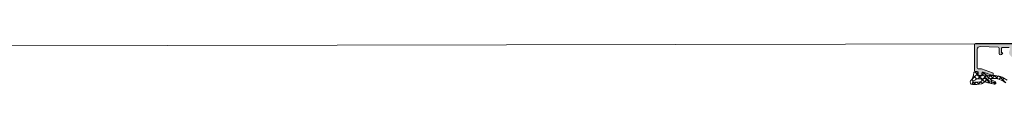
# Model space of a CAD drawing. Header units: millimetres. Extents: x 71658 to 298332, y -154437 to -30421.
# Tile 37 of 155: x 93494 to 94020, y -60031 to -60009. Entities that reach past the tile are written whole.
import ezdxf

# ---------------------------------------------------------------- set-up
doc = ezdxf.new("R2010")
doc.units = ezdxf.units.MM
doc.header["$LTSCALE"] = 500
doc.header["$MEASUREMENT"] = 0
doc.layers.add('A-13-UKS', color=250, linetype='Continuous', lineweight=5)

# ---------------------------------------------------------------- blocks, each defined once
blk = doc.blocks.new('lülanduks')
at = {"layer": 'A-13-UKS', "extrusion": (0, 0, -1)}
h = blk.add_hatch(color=256, dxfattribs=at)
edge = h.paths.add_edge_path()
edge.add_ellipse((-94004.78885179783, -58612.28314308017), major_axis=(-0.5000008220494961, 0), ratio=1, start_angle=180.0002205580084, end_angle=269.99968723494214, ccw=False)
edge.add_line((-94004.28885097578, -58612.28314115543), (-94004.28885097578, -58626.2830650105))
edge.add_ellipse((-94004.78885682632, -58626.28305915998), major_axis=(-0.500005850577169, 0), ratio=1, start_angle=90.00088897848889, end_angle=179.9993295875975, ccw=False)
edge.add_line((-94004.78884906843, -58626.7830650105), (-94005.78884716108, -58626.7830650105))
edge.add_arc((-94005.7888491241, -58627.28306304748), 0.4999980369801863, 89.99977505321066, 180.0002249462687)
edge.add_line((-94006.28884716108, -58627.2830650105), (-94006.28884716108, -58628.28306214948))
edge.add_ellipse((-94006.78885133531, -58628.28305797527), major_axis=(-0.5000041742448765, 0), ratio=1, start_angle=90.0006968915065, end_angle=179.9995216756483, ccw=False)
edge.add_line((-94006.78884525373, -58628.78306214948), (-94007.78884334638, -58628.78306214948))
edge.add_ellipse((-94007.78883558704, -58628.28305439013), major_axis=(-0.5000077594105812, 0), ratio=1, start_angle=0.0008891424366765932, end_angle=89.99911085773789, ccw=False)
edge.add_line((-94008.28884334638, -58628.28306214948), (-94008.28884334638, -58627.52684545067))
edge.add_arc((-94008.78884334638, -58627.52684545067), 0.5, 0, 110.01142880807)
edge.add_line((-94008.95994713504, -58627.05703326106), (-94013.61772620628, -58628.75337844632))
edge.add_ellipse((-94013.78882999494, -58628.28356625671), major_axis=(-0.4999999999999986, 0), ratio=1, start_angle=0, end_angle=110.01142880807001, ccw=False)
edge.add_line((-94014.28882999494, -58628.28356625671), (-94014.28882999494, -58627.96452715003))
edge.add_ellipse((-94013.78882999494, -58627.96452715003), major_axis=(-0.5000000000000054, 0), ratio=1, start_angle=290.01026182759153, end_angle=360, ccw=False)
edge.add_line((-94013.95992421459, -58627.49471147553), (-94007.96975507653, -58625.3132531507))
edge.add_ellipse((-94007.79866085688, -58625.7830688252), major_axis=(-0.4999999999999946, 0), ratio=1, start_angle=270, end_angle=290.01026182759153, ccw=False)
edge.add_line((-94007.79866085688, -58625.2830688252), (-94006.28884716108, -58625.2830688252))
edge.add_arc((-94006.28885460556, -58624.78306138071), 0.5000074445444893, 270.0008530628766, 359.9991469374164)
edge.add_line((-94005.78884716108, -58624.7830688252), (-94005.78884716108, -58614.8481354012))
edge.add_arc((-94007.28858322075, -58614.84849756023), 1.499736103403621, 0.0138358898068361, 92.45578114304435)
edge.add_line((-94007.35284442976, -58613.35013883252), (-94017.01021191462, -58613.76365454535))
edge.add_arc((-94016.98882217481, -58614.26319681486), 0.4999999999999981, 92.45183186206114, 180)
edge.add_line((-94017.48882217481, -58614.26319681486), (-94017.48882217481, -58617.09533279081))
edge.add_ellipse((-94018.2879005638, -58616.97135220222), major_axis=(-0.8086392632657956, 0), ratio=1, start_angle=25.09690427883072, end_angle=171.1806240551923, ccw=False)
edge.add_line((-94019.02019758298, -58617.31433694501), (-94019.38881893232, -58616.68313186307))
edge.add_line((-94019.38881893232, -58616.68313186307), (-94018.78881855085, -58616.68313138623))
edge.add_line((-94018.78881855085, -58616.68313138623), (-94018.7888204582, -58614.28313677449))
edge.add_arc((-94019.28881657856, -58614.28313396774), 0.4999961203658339, 359.9996783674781, 450.0001167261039)
edge.add_line((-94019.28881759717, -58613.78313784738), (-94022.81631488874, -58613.78314225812))
edge.add_arc((-94022.8162899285, -58614.28315924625), 0.5000169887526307, 90.00286013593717, 194.9993049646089)
edge.add_line((-94023.29927082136, -58614.41256730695), (-94022.77964801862, -58616.35182206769))
edge.add_ellipse((-94024.22853819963, -58616.74004550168), major_axis=(-1.500000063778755, 0), ratio=1, start_angle=134.9992078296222, end_angle=194.9997963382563, ccw=False)
edge.add_line((-94023.16789264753, -58617.80072038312), (-94028.80302295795, -58623.43585069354))
edge.add_arc((-94027.38880939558, -58624.85006425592), 2, 135.0000000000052, 180)
edge.add_line((-94029.38880939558, -58624.85006425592), (-94029.38880939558, -58627.01345842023))
edge.add_ellipse((-94029.63880176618, -58627.02899123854), major_axis=(-0.2504744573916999, 0), ratio=1, start_angle=-3.5553978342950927, end_angle=183.5553978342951, ccw=False)
edge.add_line((-94029.88879413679, -58627.01345842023), (-94029.88879388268, -58625.8943587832))
edge.add_arc((-94030.38879388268, -58625.89435866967), 0.5000000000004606, 359.9999869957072, 419.3429707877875)
edge.add_ellipse((-94029.97253907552, -58625.19210646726), major_axis=(-0.3163493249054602, 0), ratio=1, start_angle=-1.3290766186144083, end_angle=59.342970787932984, ccw=False)
edge.add_line((-94030.28880329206, -58625.18476884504), (-94030.28880329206, -58621.89474418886))
edge.add_ellipse((-94030.18880329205, -58621.89474418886), major_axis=(-0.1000000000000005, 0), ratio=1, start_angle=222.1440459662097, end_angle=360, ccw=False)
edge.add_line((-94030.11465726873, -58621.8276445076), (-94029.77009577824, -58622.2083894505))
edge.add_arc((-94029.59686864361, -58622.10832801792), 0.2000498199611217, 210.0120793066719, 314.9868505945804)
edge.add_line((-94029.45544452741, -58622.24981706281), (-94026.46727706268, -58619.26730554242))
edge.add_arc((-94026.82082445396, -58618.91375757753), 0.4999919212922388, 314.9999535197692, 445.0013822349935)
edge.add_line((-94026.77725930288, -58618.41566722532), (-94028.03237922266, -58618.31216447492))
edge.add_ellipse((-94027.98880365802, -58617.81407035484), major_axis=(-0.4999965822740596, 0), ratio=1, start_angle=0.00016830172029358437, end_angle=85.00023108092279, ccw=False)
edge.add_line((-94028.4888002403, -58617.81407182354), (-94028.4888002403, -58616.87555489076))
edge.add_ellipse((-94028.3888002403, -58616.87555489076), major_axis=(-0.0999999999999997, 0), ratio=1, start_angle=264.94662429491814, end_angle=360, ccw=False)
edge.add_line((-94028.37999186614, -58616.77594358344), (-94025.53650220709, -58617.02738613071))
edge.add_arc((-94025.44841846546, -58616.03127305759), 1, 264.9466242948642, 375.1087108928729)
edge.add_line((-94024.48298545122, -58615.77062176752), (-94025.18949909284, -58613.15374772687))
edge.add_arc((-94025.67245625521, -58613.2831295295), 0.4999872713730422, 14.99710225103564, 89.99985907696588)
edge.add_line((-94025.67245502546, -58612.78314225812), (-94025.78878803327, -58612.78314225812))
edge.add_line((-94025.78878803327, -58612.78314225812), (-94025.78878803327, -58611.78314225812))
edge.add_line((-94025.78878803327, -58611.78314225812), (-94004.78884906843, -58611.78314225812))
at = {"layer": 'A-13-UKS'}
blk.add_line((93096.18880329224, -58613.7920783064), (94025.78878803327, -58611.9831422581), dxfattribs=at)
at = {"layer": 'A-13-UKS', "color": 7, "extrusion": (0, 0, -1)}
for p, q in [((94004.28885097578, -58612.28314115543), (94004.28885097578, -58626.2830650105)), ((94025.78878803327, -58611.78314225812), (94004.78884906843, -58611.78314225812)), ((94005.78884716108, -58624.7830688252), (94005.78884716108, -58614.8481354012)), ((94007.35284442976, -58613.35013883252), (94017.01021191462, -58613.76365454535)), ((94017.48882217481, -58614.26319681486), (94017.48882217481, -58617.09533279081)), ((94018.78881855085, -58616.68313138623), (94018.7888204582, -58614.28313677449)), ((94019.28881759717, -58613.78313784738), (94022.81631488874, -58613.78314225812)), ((94019.38881893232, -58616.68313186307), (94018.78881855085, -58616.68313138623)), ((94019.02019758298, -58617.31433694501), (94019.38881893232, -58616.68313186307)), ((94007.79866085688, -58625.2830688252), (94006.28884716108, -58625.2830688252)), ((94013.95992421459, -58627.49471147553), (94007.96975507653, -58625.31325315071)), ((94004.78884906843, -58626.7830650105), (94005.78884716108, -58626.7830650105)), ((94006.28884716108, -58627.2830650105), (94006.28884716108, -58628.28306214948)), ((94006.78884525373, -58628.78306214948), (94007.78884334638, -58628.78306214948)), ((94008.28884334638, -58628.28306214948), (94008.28884334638, -58627.52684545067)), ((94008.95994713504, -58627.05703326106), (94013.61772620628, -58628.75337844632)), ((94014.28882999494, -58628.28356625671), (94014.28882999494, -58627.96452715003))]:
    blk.add_line(p, q, dxfattribs=at)
at = {"layer": 'A-13-UKS', "linetype": 'Continuous'}
for p, q in [((94005.96337182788, -58627.91490376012), (94002.171645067, -58631.706630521)), ((94003.69144414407, -58631.7984431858), (94002.81853110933, -58630.92553015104)), ((94005.38271454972, -58630.68338355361), (94003.6702386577, -58628.97090766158)), ((94005.90238542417, -58628.39672439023), (94004.65317496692, -58627.14751393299)), ((94007.7513275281, -58628.93327809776), (94006.01159948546, -58630.67300614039)), ((94008.56930044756, -58631.06363941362), (94006.43893913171, -58628.93327809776)), ((94008.83024811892, -58630.66068754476), (94008.31615740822, -58631.17477825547)), ((94009.1891568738, -58630.5038345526), (94008.52572721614, -58631.16726421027)), ((94009.69104113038, -58632.18538009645), (94008.58375560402, -58631.07809457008)), ((94011.7990808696, -58631.48708979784), (94008.65431699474, -58628.34232592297)), ((94009.29094854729, -58627.39365707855), (94008.83288141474, -58627.8517242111)), ((94010.61109276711, -58628.87984289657), (94008.88967240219, -58630.6012632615)), ((94010.82856152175, -58631.01969137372), (94009.52011954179, -58632.32813335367)), ((94011.6637966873, -58629.84761271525), (94010.09088725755, -58628.2747032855)), ((94012.69231718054, -58633.03139467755), (94010.49020889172, -58630.82928638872)), ((94011.03780783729, -58628.65518358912), (94010.72452457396, -58628.96846685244)), ((94012.08109873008, -58630.21616697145), (94011.13612250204, -58631.16114319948)), ((94012.28080164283, -58631.72271272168), (94011.30769198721, -58632.69582237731)), ((94013.0649747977, -58628.78327809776), (94011.84686197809, -58630.00139091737)), ((94014.35510855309, -58630.38366311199), (94012.75472353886, -58628.78327809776)), ((94013.75185888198, -58631.35173685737), (94013.08582488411, -58632.01777085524)), ((94015.18496778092, -58628.8185465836), (94013.62023626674, -58630.38327809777)), ((94016.8314732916, -58630.70476638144), (94014.92829646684, -58628.80158955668)), ((94017.04838235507, -58629.1103934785), (94015.6790084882, -58630.47976734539)), ((94018.68666916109, -58629.62736814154), (94017.43580487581, -58630.87823242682)), ((94021.05270085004, -58632.77073247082), (94017.51299238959, -58629.23102401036)), ((94020.14630497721, -58630.32299379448), (94018.9641548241, -58631.50514394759)), ((94002.37947067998, -58633.29279975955), (94002.2532280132, -58633.16655709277)), ((94003.15167012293, -58633.53293550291), (94003.10260149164, -58633.5820041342)), ((94004.62296122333, -58633.58308459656), (94003.56533147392, -58632.52545484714)), ((94005.11826638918, -58632.41946356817), (94003.95445458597, -58633.58327537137)), ((94006.67697703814, -58633.48183894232), (94005.58063023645, -58632.38549214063)), ((94007.51126040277, -58632.18173102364), (94006.16632979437, -58633.52666163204)), ((94008.51506416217, -58633.16466459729), (94007.52725836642, -58632.17685880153)), ((94013.86073449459, -58632.29804133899), (94013.04250984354, -58633.11626599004)), ((94015.31519804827, -58633.4990140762), (94014.21972303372, -58632.40353906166)), ((94015.58863754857, -58632.72539975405), (94014.77732769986, -58633.53670960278)), ((94015.71866735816, -58632.60034624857), (94015.20647293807, -58632.08815182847)), ((94015.57525497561, -58632.33467080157), (94015.26897080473, -58632.64095497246))]:
    blk.add_line(p, q, dxfattribs=at)
at = {"layer": 'A-13-UKS', "color": 7}
for p, q in [((94004.35106622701, -58627.08878994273), (94005.75106622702, -58627.36092237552)), ((94007.72425261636, -58630.6730061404), (94005.4938235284, -58630.6730061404)), ((94005.99144884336, -58627.69308242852), (94005.8772119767, -58628.59560619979)), ((94006.17483729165, -58628.93327809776), (94008.2291657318, -58628.93327809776)), ((94008.0582563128, -58631.88560593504), (94008.77664799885, -58630.78168541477)), ((94008.75910906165, -58630.77196896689), (94008.26803728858, -58631.52657709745)), ((94008.51107351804, -58628.73588414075), (94008.9315363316, -58627.58067205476)), ((94009.81571655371, -58630.48328350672), (94009.21226295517, -58630.48327809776)), ((94009.21226277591, -58630.50327809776), (94009.8156694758, -58630.5032835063)), ((94011.90507875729, -58628.78327809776), (94014.26562029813, -58628.78327809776)), ((94014.26562029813, -58630.38327809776), (94013.23864060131, -58630.38327809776)), ((94003.15167012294, -58632.6865303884), (94003.15167012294, -58633.58345220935)), ((94003.17192609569, -58633.5834986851), (94003.18090299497, -58632.5520389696)), ((94005.47406948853, -58633.58284171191), (94003.17192609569, -58633.5834986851)), ((94005.45419028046, -58632.39683076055), (94007.21219048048, -58632.23918046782)), ((94007.9405852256, -58633.37092417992), (94005.57865507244, -58633.57824550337)), ((94009.67232043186, -58632.20034760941), (94008.60726462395, -58633.09455360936)), ((94014.82212715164, -58633.54756702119), (94010.84814132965, -58632.58444749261))]:
    blk.add_line(p, q, dxfattribs=at)
for centre, radius, start, end in [((94004.78885179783, -58612.28314308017), 0.5000008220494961, 90.00031276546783, 179.999779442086), ((94018.2879005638, -58616.97135220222), 0.8086392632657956, 188.8193759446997, 334.9030957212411), ((94004.78885682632, -58626.28305915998), 0.500005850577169, 180.0006704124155, 269.999111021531), ((94007.79866085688, -58625.7830688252), 0.4999999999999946, 69.98973817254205, 90), ((93998.20918791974, -58627.74692160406), 5.599071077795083, 315.1761309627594, 346.8167431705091), ((94004.15167008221, -58632.68624501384), 1.000000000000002, 111.7703337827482, 180.0163507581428), ((94005.27345520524, -58630.93918313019), 0.200000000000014, 123.4302071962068, 143.1723753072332), ((94005.4938235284, -58631.27300614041), 0.600000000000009, 90, 123.4302071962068), ((94006.17483729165, -58628.63327809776), 0.2999999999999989, 172.7861533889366, 270), ((94006.78885133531, -58628.28305797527), 0.5000041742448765, 180.000478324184, 269.999303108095), ((94007.72425261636, -58631.27300614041), 0.6000000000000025, 334.9999999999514, 90), ((94007.78883558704, -58628.28305439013), 0.5000077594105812, 270.0008891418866, 359.9991108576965), ((94008.2291657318, -58628.63327809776), 0.3000000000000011, 270, 339.999999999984), ((94009.21226295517, -58630.98327809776), 0.4999999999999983, 90, 154.9999999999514), ((94020.89856581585, -58619.03993415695), 14.23572638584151, 216.3925661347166, 246.7998945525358), ((94011.90507875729, -58625.78327809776), 2.999999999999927, 225.2035692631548, 270), ((94009.81339084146, -58630.98327809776), 0.4999999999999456, 58.20025917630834, 89.7334920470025), ((94018.61283667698, -58616.79108148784), 16.21876317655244, 238.2002591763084, 259.8262111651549), ((94013.23864060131, -58630.68327809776), 0.3000000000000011, 90, 214.6896825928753), ((94013.78882999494, -58628.28356625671), 0.4999999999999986, 249.9885711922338, 0), ((94013.78882999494, -58627.96452715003), 0.5000000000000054, 0, 69.98973817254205), ((94014.26562029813, -58640.78327809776), 10.4, 51.78678929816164, 90), ((94007.07642786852, -58630.72525559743), 1.519999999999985, 275.1243450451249, 310.2361725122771), ((94009.9938235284, -58632.58327809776), 0.4999999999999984, 36.66758194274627, 130.0163507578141)]:
    blk.add_arc(centre, radius, start, end, dxfattribs=at)
at = {"layer": 'A-13-UKS', "color": 7, "extrusion": (0, 0, -1)}
for centre, radius, start, end in [((-94007.28858322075, -58614.84849756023), 1.499736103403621, 0.01383588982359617, 92.45578114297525), ((-94016.98882217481, -58614.26319681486), 0.4999999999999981, 92.45183186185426, 180), ((-94019.28881657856, -58614.28313396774), 0.4999961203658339, 359.9996783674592, 90.00011672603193), ((-94006.28885460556, -58624.78306138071), 0.5000074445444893, 270.0008530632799, 359.9991469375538), ((-94005.7888491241, -58627.28306304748), 0.4999980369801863, 89.99977505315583, 180.0002249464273), ((-94008.78884334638, -58627.52684545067), 0.5, 0, 110.0114288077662)]:
    blk.add_arc(centre, radius, start, end, dxfattribs=at)
at = {"layer": 'A-13-UKS', "color": 7, "extrusion": (-1e-16, 0, -1)}
for centre, radius, start, end in [((-94003.1625264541, -58632.38350131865), 1.200000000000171, 270.5183587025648, 35.07792166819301), ((-94047.95303878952, -58636.97300816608), 44.99999999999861, 10.17453287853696, 12.38826864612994), ((-94003.00521747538, -58629.24061824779), 2.633729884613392, 216.8276246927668, 252.8739877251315), ((-94004.29382352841, -58627.38327809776), 0.3000000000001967, 12.38826864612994, 101.0000000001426), ((-94005.6938235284, -58627.65541053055), 0.3000000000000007, 101.0000000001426, 187.2138466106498), ((-94009.21226286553, -58630.98327795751), 0.4799998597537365, 24.83361439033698, 89.999989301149), ((-94009.21325065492, -58627.68320768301), 0.2997941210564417, 20.00000000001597, 138.9167071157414), ((-94020.89856581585, -58619.03993415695), 14.21572638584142, 303.7924966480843, 321.3830504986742), ((-94009.81339084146, -58630.98327809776), 0.4799999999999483, 90.27199296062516, 121.7997408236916), ((-94018.61283667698, -58616.79108148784), 16.19876317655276, 280.1937104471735, 301.7997408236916), ((-94014.26562029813, -58640.78327809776), 12, 90, 128.2132107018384), ((-94078.14296493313, -59713.7728131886), 1083.816254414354, 86.0339757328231, 86.15443251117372), ((-94005.47372703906, -58632.38284176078), 1.199999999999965, 264.9836492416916, 269.9836492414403), ((-94007.83565719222, -58632.17552043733), 1.2, 229.9836492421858, 264.9836492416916), ((-94011.03657127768, -58631.80695527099), 0.8000000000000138, 283.6233048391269, 323.3324180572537), ((-94014.99913422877, -58632.81720739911), 0.7515029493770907, 175.238709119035, 283.6233048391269), ((-94014.99913422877, -58632.81720739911), 0.7515029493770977, 112.8115098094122, 173.654444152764)]:
    blk.add_arc(centre, radius, start, end, dxfattribs=at)

msp = doc.modelspace()

# ---------------------------------------------------------------- block references
at = {"layer": 'A-13-UKS'}
msp.add_blockref('lülanduks', (0, -1397.32153320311), dxfattribs=at)

doc.saveas('drawing.dxf')
